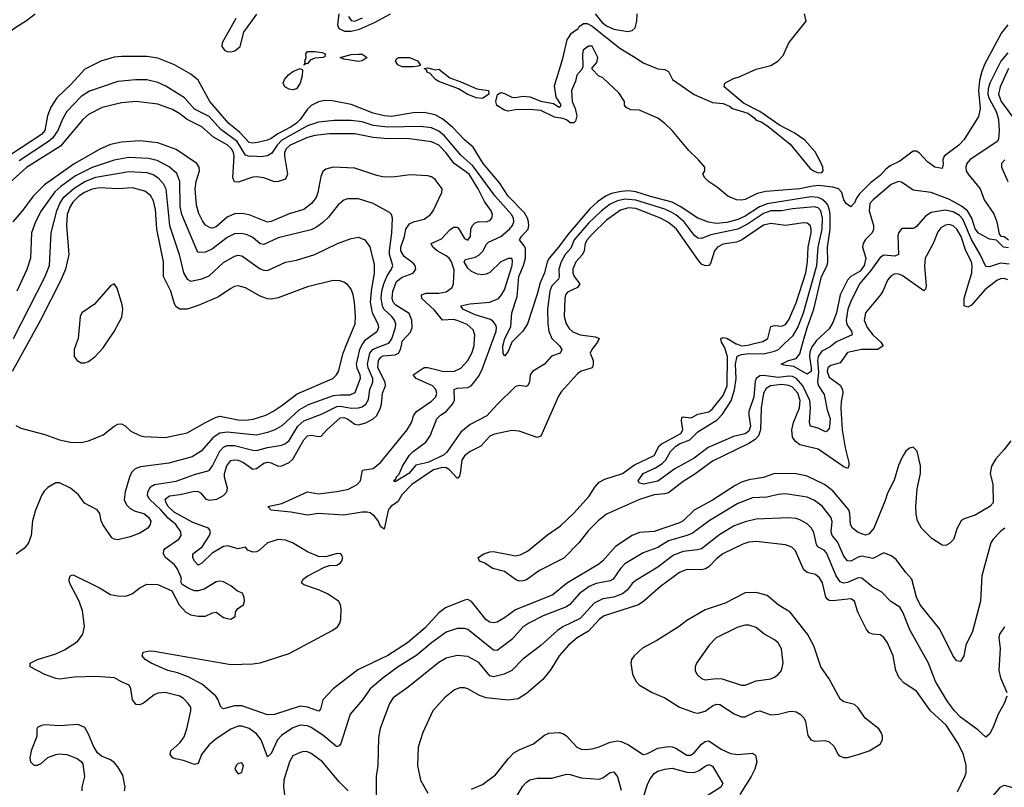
# Model space of a CAD drawing. Header units: inches. Extents: x 1682530 to 1839546, y 640742 to 791647.
# Tile 192 of 256: x 1701092 to 1706491, y 697570 to 701778. Entities that reach past the tile are written whole.
import ezdxf

# ---------------------------------------------------------------- set-up
doc = ezdxf.new("R2010")
doc.units = ezdxf.units.IN
doc.header["$MEASUREMENT"] = 0
doc.layers.add('B7609', color=7, linetype='Continuous')
doc.layers.add('B7700', color=7, linetype='Continuous')

msp = doc.modelspace()

# ---------------------------------------------------------------- linework, layer by layer
at = {"layer": 'B7609', "color": 5}
for points, elevation in [([(1701134.1, 700000), (1701051.3, 699850)], 580), ([(1701070, 699554), (1701098.2, 699538.2), (1701230, 699503.1), (1701310, 699474.7), (1701370, 699462.2), (1701430, 699459.1), (1701470, 699469), (1701550, 699502.8), (1701610, 699550.3), (1701630, 699560.3), (1701650, 699562.3), (1701670, 699551.6), (1701701.5, 699521.5), (1701750, 699499.1), (1701773.2, 699493.2), (1701890, 699487.7), (1702010, 699512.6), (1702110.7, 699569.3), (1702170, 699598.4), (1702190, 699603.6), (1702290, 699584), (1702330, 699582.2), (1702373, 699587), (1702441.7, 699610), (1702480.3, 699630), (1702530, 699662.3), (1702613.2, 699726.8), (1702809.7, 699810), (1702829.8, 699830), (1702840.6, 699850), (1702865.8, 699950), (1702886.4, 700000)], 580), ([(1702972, 700000), (1702954.3, 699970), (1702937.5, 699890), (1702939.9, 699870), (1702957.3, 699830), (1702959.7, 699810), (1702930, 699731.9), (1702901.2, 699718.8), (1702850, 699719.9), (1702810, 699715), (1702673.2, 699666.8), (1702622.6, 699637.4), (1702530, 699551.2), (1702490.6, 699529.4), (1702450, 699514.7), (1702390, 699500.9), (1702230, 699516.1), (1702190, 699510.9), (1702153.3, 699486.7), (1702087.1, 699412.9), (1702037.7, 699382.3), (1701910, 699347.5), (1701753.7, 699326.3), (1701724.5, 699315.5), (1701705.3, 699294.7), (1701693.2, 699270), (1701669.7, 699189.7), (1701665.3, 699145.3), (1701677.6, 699117.6), (1701697.6, 699097.6), (1701724.4, 699084.4), (1701772.6, 699070), (1701798.7, 699050), (1701810.7, 699029.3), (1701808.3, 699010), (1701795.1, 698990), (1701750, 698962.3), (1701697.2, 698942.8), (1701630, 698927.2), (1701610.3, 698930.3), (1701597.7, 698937.7), (1701548, 699010), (1701538, 699030), (1701530.6, 699070), (1701517.3, 699090), (1701447.1, 699127.1), (1701413.9, 699173.9), (1701370, 699210.4), (1701310, 699239.5), (1701290, 699238.9), (1701246.3, 699213.7), (1701226.5, 699193.5), (1701212.4, 699170), (1701176.6, 699083.4), (1701163.1, 699030), (1701154.5, 698950), (1701140.5, 698910), (1701118.4, 698881.6), (1701072.1, 698847.9)], 560), ([(1706493.7, 698990), (1706470, 698972.1), (1706430.3, 698930), (1706417.4, 698910), (1706366.7, 698730), (1706360.3, 698590), (1706316.9, 698423.1), (1706279.1, 698350), (1706268.8, 698291.2), (1706250, 698259.3), (1706230, 698263.7), (1706210, 698289.6), (1706136.9, 698436.9), (1706030, 698569.7), (1706010, 698612), (1705983.5, 698710), (1705950, 698747.2), (1705898.5, 698818.5), (1705870, 698839.3), (1705830, 698854.6), (1705770, 698824), (1705710, 698836.6), (1705690, 698831), (1705650, 698809.2), (1705630, 698811.4), (1705610, 698836.8), (1705576, 698916), (1705547.5, 698950), (1705541.9, 698970), (1705546.3, 699026.3), (1705538.9, 699050), (1705491.1, 699111.1), (1705450, 699142.7), (1705410, 699160.9), (1705290, 699177.8), (1705250, 699175), (1705190, 699159.9), (1705110, 699156.7), (1705030, 699124.9), (1704872.7, 699030), (1704778.3, 698961.7), (1704750, 698949.5), (1704650, 698921.2), (1704590, 698883.7), (1704510, 698855), (1704410, 698795.8), (1704385.4, 698770), (1704346.2, 698710), (1704330, 698701.7), (1704252.5, 698687.5), (1704214, 698670), (1704159.4, 698630), (1704108.1, 698571.9), (1704090, 698558.5), (1703962.3, 698510), (1703882.8, 698470), (1703850, 698447.3), (1703790, 698381), (1703710, 698319.8), (1703690, 698321), (1703550, 698434.5), (1703530, 698441), (1703490, 698441), (1703430, 698419.6), (1703350, 698361.3), (1703270, 698294.5), (1703167.7, 698230), (1703085.4, 698170), (1703013.8, 698110), (1702971.8, 698050), (1702903.2, 697970), (1702853.6, 697810), (1702843.4, 697796.6), (1702830, 697792.4), (1702754.9, 697854.9), (1702690, 697897.4), (1702670, 697907.7), (1702630, 697911.1), (1702590, 697896.7), (1702526.8, 697853.2), (1702506.1, 697830), (1702470, 697754.5), (1702450, 697736.9), (1702415.5, 697830), (1702390, 697863.4), (1702350, 697892.2), (1702310, 697904.7), (1702290, 697904.5), (1702250, 697889.1), (1702170, 697836.3), (1702130, 697803.4), (1702089.7, 697750.3), (1702070, 697699.7), (1702050, 697695.3), (1701990, 697717), (1701946.3, 697726.3), (1701932.2, 697732.2), (1701916.9, 697750), (1701921.1, 697770), (1701970, 697813.1), (1701993, 697847.1), (1702008.7, 697890), (1702031.1, 697990), (1702029.6, 698010), (1702015.6, 698030), (1701990, 698056.3), (1701970, 698069.7), (1701890, 698089.7), (1701850, 698086), (1701830, 698076.8), (1701770, 698031.7), (1701750, 698022.8), (1701730, 698024.2), (1701709.9, 698049.9), (1701701.8, 698110), (1701692.6, 698130), (1701650, 698147.2), (1701611.8, 698170), (1701510, 698178.1), (1701390, 698174.6), (1701310, 698163.1), (1701290, 698165.8), (1701230, 698188), (1701149.5, 698230), (1701149.6, 698250), (1701189.4, 698270), (1701290, 698302.5), (1701337.1, 698322.9), (1701409.8, 698370), (1701439.1, 698410), (1701447.2, 698452.8), (1701437, 698537), (1701417.5, 698590), (1701365.4, 698690), (1701364.2, 698710), (1701369.7, 698730.3), (1701385.6, 698734.4), (1701530, 698663.9), (1701590, 698626.8), (1701630, 698619), (1701670, 698618.2), (1701690, 698623.6), (1701710, 698633.1), (1701750, 698663.7), (1701790, 698682.6), (1701850, 698681.6), (1701926.4, 698646.4), (1701966.8, 698570), (1702002.8, 698530), (1702030, 698515.5), (1702070, 698507.7), (1702110, 698507.7), (1702150, 698526.8), (1702170, 698530.5), (1702210, 698500.7), (1702230, 698494.8), (1702250, 698491.3), (1702274, 698506), (1702275.3, 698530), (1702280.2, 698539.8), (1702288, 698550), (1702319, 698570), (1702325.2, 698590), (1702322.7, 698610), (1702313.6, 698633.6), (1702285.4, 698645.4), (1702250, 698675.1), (1702210, 698695.6), (1702190, 698699.6), (1702170, 698696.9), (1702103.5, 698656.5), (1702070, 698647.6), (1702050, 698647.3), (1702019.1, 698659.1), (1701982, 698682), (1701976.4, 698696.4), (1701978.4, 698710), (1701973.7, 698730), (1701954.7, 698770), (1701940.5, 698790), (1701891.7, 698830), (1701880.6, 698850), (1701882, 698870), (1701890, 698878.6), (1701964.2, 698930), (1701976.5, 698950), (1701975, 698970), (1701948.5, 699010), (1701905.5, 699045.5), (1701866.5, 699090), (1701804, 699150), (1701793.6, 699170), (1701794, 699190), (1701810, 699217.1), (1701830.7, 699229.3), (1701950, 699247.9), (1702050, 699284.3), (1702130, 699307.1), (1702150, 699331.9), (1702190, 699412.7), (1702210, 699434), (1702230, 699443), (1702270, 699443.2), (1702370, 699417.2), (1702390, 699417), (1702450, 699432.8), (1702530, 699445.8), (1702550, 699454.1), (1702570, 699470.1), (1702617.8, 699550), (1702650, 699579.5), (1702750, 699617.2), (1702830, 699657.5), (1702850, 699659.1), (1702911.7, 699648.3), (1702950, 699649.3), (1702970, 699656), (1702989.6, 699670.4), (1703004, 699696), (1703011.7, 699750), (1703028.5, 699790), (1703028.1, 699810), (1703003.5, 699870), (1702999.9, 699890), (1703011.2, 699948.8), (1703029, 699970), (1703042.5, 699977.5), (1703104.5, 700000)], 540), ([(1701401.4, 700000), (1701390.3, 699970), (1701390, 699932), (1701407.7, 699910), (1701430, 699896.4), (1701450, 699895.8), (1701470, 699903.7), (1701504.7, 699930), (1701550, 699979.5), (1701563.9, 700000)], 620), ([(1706526.3, 699470), (1706490, 699421.1), (1706443.6, 699370), (1706420.2, 699330), (1706412.9, 699290), (1706428.4, 699230), (1706430.3, 699130), (1706410.4, 699110), (1706330, 699061.5), (1706270, 699042), (1706254.4, 699030), (1706231.4, 698990), (1706211.4, 698928.6), (1706190, 698906), (1706170, 698896), (1706150, 698897), (1706093.1, 698933.1), (1706036.2, 698990), (1706015.1, 699030), (1706007.3, 699067.3), (1706005.1, 699110), (1706013.1, 699206.9), (1706031.2, 699290), (1706031.4, 699331.4), (1706012.7, 699412.7), (1705990, 699435.3), (1705970, 699429), (1705950, 699413.2), (1705930, 699379), (1705910, 699334), (1705886.8, 699253.2), (1705850, 699182), (1705838.2, 699141.8), (1705775, 698990), (1705750, 698959.8), (1705730, 698952.7), (1705690, 698967.2), (1705658.8, 698990), (1705648.1, 699010), (1705644.4, 699070), (1705638, 699090), (1705550, 699195.2), (1705505.3, 699230), (1705410, 699275), (1705350, 699288.2), (1705230, 699289.4), (1705170, 699267.7), (1705090, 699255.6), (1705050, 699242.7), (1705015, 699225), (1704890, 699143.4), (1704790.1, 699089.9), (1704729, 699031), (1704710, 699019.4), (1704570, 698971.9), (1704490, 698966.6), (1704450.5, 698949.5), (1704358.7, 698890), (1704289.3, 698810.7), (1704267.5, 698792.5), (1704090, 698688), (1704015, 698625), (1703810, 698542.3), (1703750, 698498.6), (1703710, 698475.9), (1703690, 698471.9), (1703670, 698474.3), (1703650, 698487.4), (1703570, 698589), (1703550, 698599), (1703530, 698596.2), (1703426.7, 698553.3), (1703390, 698525.6), (1703315.9, 698444.1), (1703218.9, 698361.1), (1703110, 698291.9), (1702946.6, 698213.4), (1702811.3, 698110), (1702754.6, 698050), (1702741.8, 697998.2), (1702733.1, 697986.9), (1702670, 698008.8), (1702630, 698014.9), (1702490, 697969.8), (1702450, 697966.8), (1702310, 698016.3), (1702270, 698017.1), (1702210, 698000.4), (1702203, 698003), (1702193, 698013), (1702179.8, 698050), (1702167.6, 698070), (1702094.1, 698134.1), (1702016.1, 698176.1), (1701957.4, 698197.4), (1701904.2, 698210), (1701812.3, 698250), (1701779.5, 698270), (1701770, 698280.9), (1701764.2, 698290), (1701769.2, 698310), (1701802.4, 698317.6), (1701830, 698317), (1702250, 698242.7), (1702370, 698246.2), (1702410, 698251.8), (1702570, 698303.8), (1702806, 698430), (1702835.1, 698450), (1702847.6, 698470), (1702853.6, 698490), (1702854.3, 698550), (1702851.2, 698570), (1702839.7, 698590), (1702780.5, 698630), (1702730, 698652.8), (1702650, 698679.7), (1702636.9, 698690), (1702647.2, 698710), (1702671.3, 698730), (1702763, 698777), (1702790, 698785.5), (1702830, 698788.4), (1702850, 698798.4), (1702858.9, 698810), (1702863.6, 698830), (1702852, 698850), (1702832.2, 698852.2), (1702770, 698834), (1702730, 698835.6), (1702670, 698861.1), (1702587.6, 698910), (1702550, 698924), (1702510, 698928.8), (1702450, 698910.8), (1702406.7, 698870), (1702390, 698861.1), (1702370, 698858.3), (1702342.6, 698870), (1702330, 698886), (1702290, 698877), (1702233.4, 698893.4), (1702210, 698889.9), (1702147.4, 698852.6), (1702090, 698797.7), (1702070, 698787.6), (1702050, 698808.8), (1702042.1, 698830), (1702040.7, 698850), (1702092.1, 698887.9), (1702132.8, 698950), (1702139.1, 698970), (1702136.1, 698976.1), (1702126.8, 698990), (1702040.6, 699020.6), (1701938.5, 699078.5), (1701906.3, 699110), (1701894.3, 699130), (1701890.5, 699150), (1701913.2, 699166.8), (1701970, 699174.7), (1702050, 699193.7), (1702070, 699191.8), (1702083.9, 699183.9), (1702112.8, 699150), (1702130, 699144.2), (1702172.9, 699150), (1702210, 699169.6), (1702227, 699190), (1702230.7, 699210), (1702214.9, 699270), (1702214.1, 699290), (1702227.1, 699332.9), (1702250, 699361.1), (1702270, 699365.7), (1702290, 699362.7), (1702319, 699350), (1702370, 699314.1), (1702390, 699317.9), (1702430, 699346), (1702450, 699352.8), (1702470, 699349), (1702510, 699330.8), (1702530, 699331.3), (1702570, 699350.1), (1702590, 699368.9), (1702650, 699474), (1702670, 699495.7), (1702690, 699500.4), (1702730, 699492.7), (1702744.4, 699495.6), (1702776.3, 699530), (1702850, 699595.2), (1702870, 699597.2), (1702890, 699590.4), (1702930, 699561.3), (1702950, 699557.1), (1702990, 699566.9), (1703030, 699590.1), (1703050, 699608.9), (1703070.7, 699650), (1703076.4, 699670), (1703080.5, 699730), (1703097.8, 699770), (1703095.9, 699790), (1703056.6, 699870), (1703059.9, 699910), (1703072.6, 699927.4), (1703085.6, 699934.4), (1703150, 699940.1), (1703169.7, 699950.3), (1703179.9, 699970), (1703186.7, 700000)], 520), ([(1704252.2, 700000), (1704228.4, 699970), (1704220.2, 699950), (1704236.8, 699910), (1704236.1, 699883.9), (1704230, 699869.8), (1704170, 699850.6), (1704150, 699835.5), (1704061.4, 699738.6), (1704045.8, 699714.2), (1703950, 699494.3), (1703930, 699487.2), (1703830, 699521.7), (1703790, 699526.4), (1703695.1, 699504.9), (1703670, 699494.2), (1703619.8, 699440.2), (1703561.1, 699410), (1703530, 699386.4), (1703516.7, 699363.3), (1703507.3, 699292.7), (1703503.7, 699276.3), (1703494.8, 699265.2), (1703490, 699264.1), (1703449, 699310), (1703430, 699320.6), (1703410, 699322.3), (1703361.6, 699310), (1703242.9, 699230), (1703186.4, 699173.6), (1703164.6, 699135.4), (1703129, 699111), (1703120.2, 699099.8), (1703113.1, 699086.9), (1703090, 698984.5), (1703070, 698999.7), (1703057, 699030), (1703036.7, 699056.7), (1703013.6, 699073.6), (1702997.8, 699077.8), (1702970, 699078), (1702870, 699062.5), (1702730, 699069.9), (1702670, 699061.5), (1702578.9, 699078.9), (1702470, 699089.9), (1702453.2, 699110), (1702530, 699126.4), (1702669.4, 699190), (1702730, 699178.1), (1702830, 699190.5), (1702895.2, 699204.8), (1702941.9, 699230), (1702960.2, 699250), (1702971.6, 699308.4), (1703030, 699317.9), (1703069.8, 699350), (1703217.4, 699530), (1703241.1, 699570), (1703253.4, 699610), (1703267.9, 699630), (1703350, 699686.3), (1703373.3, 699710), (1703379.3, 699730), (1703374.6, 699750), (1703355, 699770), (1703266.2, 699810), (1703249.8, 699830), (1703310, 699872), (1703330, 699871.2), (1703410, 699850.8), (1703471.6, 699850), (1703510, 699867.5), (1703548.6, 699910), (1703571.6, 699950), (1703583.6, 699990), (1703584.3, 700000)], 480), ([(1704041.3, 700000), (1704052.2, 699990), (1704064.5, 699970), (1704054.9, 699950), (1704007.4, 699932.6), (1703968.8, 699890), (1703904.4, 699850), (1703891.5, 699830), (1703888, 699790), (1703876.4, 699770), (1703870, 699766.4), (1703830, 699772.1), (1703810, 699767.2), (1703710, 699668.6), (1703654.2, 699605.8), (1703561.9, 699558.1), (1703510, 699516.3), (1703433.6, 699406.4), (1703415.6, 699390), (1703330, 699350.4), (1703264.5, 699335.5), (1703225.5, 699290), (1703150, 699243.6), (1703142, 699250), (1703157, 699263), (1703157, 699270), (1703172.8, 699287.2), (1703190.7, 699330), (1703228.7, 699390), (1703250, 699411.4), (1703319, 699461), (1703342.7, 699497.3), (1703379.5, 699590), (1703399.3, 699610), (1703430, 699630.6), (1703465.3, 699670), (1703476.9, 699690), (1703474, 699750), (1703490, 699757.2), (1703550, 699760.7), (1703570, 699772.8), (1703610, 699822.7), (1703630, 699866.2), (1703678.7, 700000)], 460), ([(1705819.9, 700000), (1705827, 699990), (1705796.3, 699970), (1705706.8, 699970), (1705630, 699953.7), (1705590, 699895.8), (1705538.6, 699881.4), (1705523.9, 699870), (1705519.5, 699850), (1705530, 699817.2), (1705590, 699774.4), (1705603.9, 699750), (1705605.1, 699730), (1705595.5, 699684.5), (1705593.6, 699646.4), (1705602.4, 699530), (1705618.7, 699430), (1705637.7, 699350), (1705638.5, 699330), (1705630, 699316.8), (1705610, 699326.3), (1705470, 699423.8), (1705370, 699447.9), (1705345, 699465), (1705329.5, 699490), (1705324.8, 699530), (1705334.8, 699570), (1705368.3, 699650), (1705371.1, 699690), (1705359.1, 699730), (1705330, 699764.2), (1705310, 699773.3), (1705270, 699777.1), (1705208.8, 699771.2), (1705184.1, 699755.9), (1705170.9, 699730), (1705157.4, 699650), (1705154.6, 699530), (1705143, 699497), (1705123.9, 699476.1), (1705090, 699453.8), (1704890, 699357.6), (1704793.8, 699286.2), (1704730, 699247), (1704650, 699184.4), (1704630, 699178.1), (1704570, 699173.4), (1704490, 699147.8), (1704310, 699067.1), (1704263.1, 699030), (1704210, 698978.5), (1704158.5, 698910), (1704074.8, 698825.2), (1703942.5, 698757.5), (1703870, 698708.1), (1703850, 698701.2), (1703830, 698700.6), (1703809.6, 698709.6), (1703750, 698753.6), (1703686.6, 698770), (1703639.6, 698799.6), (1703614, 698810), (1703606.6, 698830), (1703636.8, 698850), (1703670, 698861.2), (1703690, 698861.8), (1703810, 698837.9), (1703836.3, 698843.7), (1703875.9, 698864.1), (1703986.7, 698953.3), (1704056.7, 699003.3), (1704130, 699072.4), (1704214.4, 699165.5), (1704244.9, 699215.1), (1704270, 699242.7), (1704300.6, 699259.4), (1704398, 699290), (1704462.5, 699337.5), (1704570, 699388.9), (1704598.7, 699441.3), (1704608.6, 699451.4), (1704717.7, 699510), (1704728.1, 699530), (1704721.1, 699578.9), (1704723.4, 699596.6), (1704730, 699601.3), (1704770, 699595.9), (1704781, 699599), (1704810, 699615.4), (1704870, 699628.3), (1704890, 699644.2), (1704950, 699717.9), (1704970.7, 699770), (1704972.2, 699930), (1704958, 699978), (1704946, 700000)], 480), ([(1703786.3, 700000), (1703770, 699959), (1703750, 699933.2), (1703742.4, 699950), (1703741.5, 699990), (1703744, 700000)], 440), ([(1705555.1, 700000), (1705536, 699984), (1705490, 699960.3), (1705469.2, 699930.8), (1705465.7, 699910), (1705472, 699848), (1705465.5, 699790), (1705472.4, 699770), (1705503.5, 699723.5), (1705519.3, 699639.3), (1705535.7, 699590), (1705533, 699547), (1705530, 699536.9), (1705517.1, 699522.9), (1705510, 699518.8), (1705470, 699538.5), (1705428.8, 699550), (1705422.4, 699570), (1705428.8, 699650), (1705423.5, 699690), (1705386.1, 699770), (1705351.6, 699811.6), (1705330, 699822), (1705310, 699823.8), (1705250, 699816.2), (1705170, 699827.4), (1705150, 699825.3), (1705130, 699810.9), (1705124, 699796), (1705116.4, 699710), (1705090.3, 699630), (1705089.2, 699610), (1705099.2, 699550), (1705090, 699521.7), (1705070, 699508.3), (1705006.6, 699493.4), (1704866.9, 699433.1), (1704790, 699374), (1704684.3, 699315.7), (1704590, 699247.2), (1704512.5, 699232.5), (1704490, 699237), (1704483.5, 699250), (1704509.8, 699290), (1704578.4, 699321.6), (1704615.3, 699344.7), (1704634.2, 699365.8), (1704659.5, 699410), (1704690, 699440.3), (1704710, 699452.4), (1704766.2, 699473.7), (1704810, 699518.6), (1704916.3, 699583.7), (1704945.6, 699614.4), (1704992.4, 699687.6), (1705011.7, 699748.3), (1705019.6, 699810), (1705016.1, 699890), (1705026.3, 699933.7), (1705050, 699942.7), (1705090, 699948.7), (1705170, 699946.6), (1705230, 699959.8), (1705252.9, 699970), (1705284.4, 700000)], 460), ([(1705022.8, 700000), (1705050, 699990.7), (1705086, 699994), (1705111.8, 700000)], 480), ([(1705447.5, 700000), (1705435.9, 699984.1), (1705424.8, 699955.2), (1705421.8, 699930), (1705432.2, 699870), (1705431.1, 699850), (1705410, 699834.9), (1705337.3, 699877.3), (1705283.6, 699883.6), (1705266.6, 699890), (1705307, 699910), (1705350, 699919.7), (1705370, 699945.3), (1705384.8, 700000)], 440), ([(1706504.2, 698070), (1706490.3, 698030), (1706457.8, 697970), (1706430, 697899.5), (1706410, 697860.9), (1706390, 697845.1), (1706345, 697885), (1706250, 697954.9), (1706216.9, 697990), (1706179.8, 698039.8), (1706112.5, 698150), (1706074.4, 698250), (1705972.4, 698432.4), (1705934.9, 698530), (1705917.3, 698557.3), (1705867.8, 698587.8), (1705818.8, 698638.8), (1705770, 698666.9), (1705710, 698715.6), (1705690, 698718.3), (1705630, 698692.5), (1705610, 698688.6), (1705590, 698696.8), (1705568.2, 698730), (1705516, 698856), (1705503.1, 698870), (1705468.6, 698888.6), (1705460, 698900), (1705446.2, 698966.2), (1705432.4, 698992.4), (1705410, 699013.7), (1705370, 699035.6), (1705350, 699042.7), (1705307.8, 699047.8), (1705130, 699040.2), (1705070, 699025.9), (1705010, 699002.8), (1704930, 698956), (1704830, 698877.4), (1704809.2, 698870.8), (1704730, 698862.4), (1704676.9, 698843.1), (1704590, 698777.1), (1704470, 698704.3), (1704450, 698687.2), (1704422, 698650), (1704396.6, 698630), (1704350, 698612.4), (1704290, 698602.6), (1704241.6, 698578.4), (1704164.3, 698495.7), (1704070, 698450.4), (1704040.6, 698430), (1703950, 698348.1), (1703850, 698272.5), (1703790.2, 698210), (1703749.1, 698190.9), (1703690, 698175.5), (1703670, 698181.6), (1703610, 698254.8), (1703550, 698287.3), (1703490, 698292.8), (1703430, 698278.6), (1703390, 698254.5), (1703221.5, 698118.5), (1703139.7, 698060.3), (1703119.7, 698030), (1703068.6, 697891.4), (1703059.5, 697840.5), (1703055.8, 697690), (1703045.7, 697630), (1703045.8, 697525.8)], 560), ([(1706234.1, 697545.9), (1706274.8, 697630), (1706280.8, 697650), (1706282.2, 697690), (1706266.2, 697750), (1706237.3, 697810), (1706171.9, 697910), (1706086.8, 697990), (1706010, 698096.8), (1705941.1, 698141.1), (1705913.8, 698170), (1705895, 698210), (1705881.4, 698290), (1705850, 698361.6), (1705830, 698391.5), (1705810, 698406.3), (1705768.7, 698408.7), (1705750, 698416.3), (1705734.6, 698434.6), (1705687.4, 698530), (1705670, 698591.1), (1705650, 698602.5), (1705550, 698591.4), (1705530, 698594), (1705521.1, 698601.1), (1705512.8, 698612.8), (1705494.4, 698690), (1705478.1, 698718.1), (1705455.8, 698735.8), (1705410, 698747.8), (1705397.8, 698757.8), (1705388.1, 698770), (1705345.9, 698865.9), (1705326, 698886), (1705290, 698899.4), (1705130, 698917.4), (1705090, 698914), (1705056.5, 698903.5), (1704947.5, 698850), (1704915, 698825), (1704870, 698777.6), (1704852.3, 698767.7), (1704830, 698762.7), (1704750, 698763.4), (1704710, 698747.8), (1704605.8, 698670), (1704515, 698590), (1704484.9, 698570), (1704296.2, 698510), (1704270, 698489.2), (1704210, 698425.6), (1704149.3, 698390), (1704101.6, 698350), (1704050.1, 698290), (1704003.9, 698216.1), (1703959.8, 698160.2), (1703870, 698083.5), (1703825.3, 698054.7), (1703770, 698047), (1703650, 698060.6), (1703613.8, 698073.8), (1703550, 698109.8), (1703530, 698115.4), (1703505.3, 698114.7), (1703476.5, 698103.5), (1703420.5, 698059.6), (1703356.5, 697990), (1703302.8, 697870), (1703276.5, 697790), (1703273.8, 697690), (1703289.1, 697610), (1703330, 697537)], 580), ([(1706491.1, 698450), (1706464.5, 698410), (1706461, 698390), (1706467.3, 698330), (1706461, 698210), (1706469.5, 698169.5), (1706504.6, 698090)], 560), ([(1701667.2, 697550), (1701669.8, 697570), (1701657.4, 697637.4), (1701630, 697682.7), (1701610, 697706), (1701590, 697720.9), (1701541.2, 697741.2), (1701519.5, 697759.5), (1701495.9, 697795.9), (1701470, 697862), (1701450, 697897.2), (1701410, 697915.1), (1701310, 697906.6), (1701230, 697912.7), (1701210.9, 697909.1), (1701190, 697898), (1701186, 697890), (1701186.8, 697850), (1701154.8, 697770), (1701147.3, 697730), (1701151.3, 697710), (1701170, 697691.3), (1701190, 697691.3), (1701210, 697701), (1701246.8, 697733.2), (1701289.5, 697750.5), (1701310, 697753.4), (1701350, 697750.7), (1701407.7, 697727.7), (1701430, 697711.3), (1701438, 697698), (1701447.7, 697630), (1701432.7, 697570), (1701432.7, 697550)], 560), ([(1703570, 697560.4), (1703630, 697585.5), (1703701.2, 697638.8), (1703772.1, 697727.9), (1703801.9, 697758.1), (1703830, 697775.9), (1703910, 697808.1), (1703970, 697856), (1703994.1, 697865.9), (1704050, 697870.3), (1704070, 697865.3), (1704090, 697852.4), (1704147.2, 697790), (1704170, 697779.7), (1704190, 697776.5), (1704230, 697780.9), (1704270, 697791.6), (1704330, 697818.2), (1704370, 697824.5), (1704390, 697820.4), (1704430, 697802.6), (1704510, 697749.2), (1704530, 697752.7), (1704590, 697785.3), (1704650, 697792.8), (1704670, 697792.1), (1704690, 697783.9), (1704750, 697745.8), (1704770, 697745.8), (1704790, 697758.7), (1704830, 697805.7), (1704850, 697820.5), (1704870, 697824.3), (1704938.4, 697778.4), (1704990, 697754.9), (1705030, 697749.5), (1705110, 697758), (1705126.9, 697746.9), (1705133.4, 697710), (1705123.4, 697670), (1705103.4, 697630), (1705040.5, 697530)], 580), ([(1702892.7, 697550), (1702841, 697601), (1702752, 697710), (1702690, 697755.8), (1702670, 697764.2), (1702650, 697766.2), (1702630, 697761.4), (1702590, 697741.7), (1702571.3, 697710), (1702540.8, 697610), (1702539.1, 697570), (1702550.3, 697490)], 560), ([(1704510, 697512), (1704536.2, 697590), (1704550, 697617.8), (1704570, 697645.4), (1704590, 697658.7), (1704629.9, 697670.1), (1704670, 697675), (1704750, 697652.3), (1704790, 697651.3), (1704817.8, 697662.2), (1704850, 697686), (1704870, 697694.2), (1704890, 697686.3), (1704947.7, 697590), (1704935.5, 697570), (1704842.2, 697510)], 560), ([(1703810, 697510.3), (1703850, 697575.6), (1703870, 697599), (1703889.1, 697610.9), (1703930, 697619.6), (1704010, 697620.9), (1704090, 697641.5), (1704110, 697639.8), (1704170, 697621.6), (1704270, 697615.5), (1704290, 697621.3), (1704330, 697652), (1704350, 697654), (1704370, 697627), (1704390, 697554.4)], 560), ([(1706390, 697476.3), (1706470, 697570.4), (1706490, 697581.1), (1706570, 697559.7)], 560)]:
    msp.add_lwpolyline(points, dxfattribs=dict(at, elevation=elevation))
for points, elevation in [([(1705130, 698637.5), (1705070, 698635.3), (1704960.5, 698579.5), (1704850, 698542.2), (1704750, 698484), (1704708, 698452), (1704585.2, 698374.8), (1704507.5, 698332.5), (1704460.3, 698290), (1704446.7, 698270), (1704442.8, 698250), (1704452.3, 698190), (1704470, 698152.4), (1704490, 698130.3), (1704559.3, 698090), (1704630, 698061.1), (1704709.2, 698009.2), (1704790, 697979.2), (1704810, 697976), (1704850, 697987.5), (1704890, 698016.2), (1704910, 698025.2), (1704930, 698023.1), (1705010, 697972.9), (1705050, 697956.8), (1705070, 697957), (1705130, 697986.2), (1705150, 697989.2), (1705210, 697966.9), (1705252.7, 697970), (1705310, 697985.7), (1705330, 697987.7), (1705350, 697983.5), (1705371.8, 697970), (1705391.6, 697950), (1705400.8, 697930), (1705413.5, 697853.5), (1705430, 697830.7), (1705450, 697823), (1705506.6, 697826.6), (1705530, 697819.3), (1705555.8, 697795.8), (1705579.5, 697750), (1705590, 697740.3), (1705610, 697733.1), (1705630, 697732.9), (1705690, 697749.1), (1705750, 697770.3), (1705810, 697807.2), (1705822.6, 697830), (1705823.1, 697850), (1705816, 697870), (1705802.6, 697890), (1705728.6, 697948.6), (1705690, 698005.1), (1705670, 698024.7), (1705610, 698038), (1705590, 698052.6), (1705530, 698164), (1705485.3, 698230), (1705445.7, 698345.7), (1705410.7, 698410), (1705315.8, 698530), (1705250, 698570.5), (1705190, 698621.6)], 620), ([(1705090, 698458), (1705070, 698458), (1705030, 698448.5), (1704910, 698389.7), (1704873.1, 698350), (1704803, 698250), (1704795.5, 698230), (1704795.5, 698210), (1704805.5, 698190), (1704830, 698166), (1704850, 698159.5), (1704910, 698166.5), (1704943.9, 698163.9), (1705050, 698129.1), (1705070, 698129.1), (1705130, 698154.3), (1705210, 698164.6), (1705230, 698173.1), (1705253.3, 698190), (1705268.3, 698210), (1705278.2, 698250), (1705269.8, 698329.8), (1705250, 698361.3), (1705230, 698378.5), (1705171.6, 698411.6), (1705130, 698445.1)], 640), ([(1702310, 697704), (1702290, 697701.2), (1702278.8, 697690), (1702271, 697670), (1702290, 697644.7), (1702310, 697652), (1702319.3, 697690)], 560)]:
    msp.add_lwpolyline(points, close=True, dxfattribs=dict(at, elevation=elevation))
at = {"layer": 'B7700', "color": 5}
for points, elevation in [([(1700000, 701286.6), (1700050, 701270.3), (1700090, 701270.3), (1700130, 701278.3), (1700290, 701338.3), (1700342.5, 701377.5), (1700409.4, 701450), (1700490, 701508.5), (1700550, 701521.7), (1700584.5, 701535.5), (1700650, 701581.6), (1700670, 701587), (1700690, 701586.2), (1700810, 701554.6), (1700830, 701553.8), (1700858.6, 701561.4), (1700882.4, 701577.6), (1700950, 701651), (1701070, 701736.8), (1701130, 701772.9), (1701176.8, 701810)], 440), ([(1702276.3, 701783.7), (1702202.2, 701650), (1702201.1, 701630), (1702214.2, 701610), (1702230, 701602.4), (1702250, 701601.7), (1702272.4, 701607.6), (1702300.1, 701630), (1702321.4, 701710), (1702391.9, 701808.1)], 440), ([(1702841.5, 701810), (1702834.9, 701750), (1702841, 701730), (1702873.8, 701713.8), (1702910, 701713.9), (1702954.4, 701725.6), (1703037.4, 701762.6), (1703124.4, 701810)], 440), ([(1702894.1, 701794.2), (1702910, 701772.8), (1702930, 701770.4), (1702972.3, 701787.7)], 460), ([(1706510, 701749.4), (1706475.1, 701704.9), (1706383.7, 701536.3), (1706366.7, 701493.3), (1706355.2, 701444.8), (1706349.7, 701390), (1706358.4, 701290), (1706350, 701247.6), (1706270, 701120.9), (1706240.7, 701090), (1706161.1, 701030), (1706154, 701010), (1706155.1, 700984.9), (1706150, 700962.7), (1706109.6, 700970), (1706070, 700999.1), (1706026.1, 701046.1), (1706010, 701056.9), (1705990, 701056.8), (1705917, 701002.9), (1705864, 700976), (1705841.2, 700958.8), (1705810, 700923.2), (1705756.8, 700883.2), (1705697.5, 700822.5), (1705680.4, 700799.6), (1705670, 700774.5), (1705650, 700752.4), (1705623.7, 700770), (1705611.6, 700790), (1705600.5, 700830), (1705581.6, 700850), (1705550, 700859.9), (1705470, 700868), (1705430, 700864), (1705370, 700849.7), (1705183.5, 700836.5), (1705134.8, 700825.2), (1705070, 700791.5), (1705050, 700788.2), (1705022, 700790), (1704975.3, 700810), (1704918.6, 700858.6), (1704868, 700890), (1704848, 700910), (1704838, 700930), (1704848, 700950), (1704848, 700970), (1704814, 701010), (1704760.7, 701060.7), (1704669.3, 701170), (1704630, 701209.3), (1704590, 701237), (1704510, 701273.2), (1704490, 701281.2), (1704443.1, 701283.1), (1704416.4, 701296.4), (1704408.9, 701308.9), (1704408.7, 701330), (1704377.5, 701377.5), (1704290, 701458), (1704266, 701470), (1704230, 701506), (1704230, 701514), (1704256.4, 701543.6), (1704262, 701570), (1704230, 701633.2), (1704210, 701631.8), (1704182.4, 701610), (1704177.6, 701590), (1704180.5, 701519.5), (1704174.6, 701505.4), (1704146.4, 701473.6), (1704139.1, 701440.9), (1704116.9, 701390), (1704121.7, 701330), (1704137.3, 701290), (1704146.4, 701250), (1704138.8, 701221.2), (1704130, 701211.6), (1704110, 701213), (1704090, 701228.5), (1704070, 701235.4), (1704023.7, 701243.7), (1703950, 701279.8), (1703890, 701285.3), (1703810, 701283.2), (1703770, 701276.8), (1703750, 701281), (1703707.7, 701307.7), (1703702.3, 701330), (1703712.4, 701367.6), (1703730, 701378.9), (1703750, 701373.6), (1703790, 701352.9), (1703810, 701351.3), (1703850, 701359.2), (1703890, 701354.9), (1703950, 701331.6), (1704018, 701318), (1704050, 701298.4), (1704056.8, 701303.2), (1704061.6, 701310), (1704033.8, 701353.8), (1704024.1, 701415.9), (1704070, 701564.7), (1704093, 701667), (1704117, 701703), (1704153.2, 701730), (1704160.1, 701739.9), (1704183.7, 701756.3), (1704204, 701756), (1704230, 701742.5), (1704382.4, 701622.4), (1704482, 701562), (1704510, 701540.4), (1704590, 701508.5), (1704630, 701504.9), (1704650, 701493.7), (1704670.7, 701450), (1704790, 701368.4), (1704890, 701323.1), (1704950, 701318.8), (1704983.4, 701303.4), (1705001, 701290), (1705084.9, 701264.9), (1705119.5, 701239.5), (1705130, 701226.4), (1705157.5, 701217.5), (1705193.2, 701193.2), (1705315.8, 701095.8), (1705424.5, 700964.5), (1705444.2, 700950), (1705470, 700938.9), (1705490, 700939.5), (1705497.7, 700950), (1705496.4, 700970), (1705481.8, 701001.8), (1705453.9, 701053.9), (1705397.1, 701117.1), (1705337.7, 701157.7), (1705258.9, 701198.9), (1705150, 701274), (1705060.1, 701320.1), (1704955.3, 701410), (1704958, 701430), (1705005.6, 701454.4), (1705036.5, 701463.5), (1705130, 701506), (1705210, 701527.3), (1705249.7, 701550.3), (1705278, 701582), (1705310, 701651), (1705404, 701770), (1705395.3, 701810)], 420), ([(1704247.9, 701810), (1704284.2, 701764.2), (1704310, 701744.1), (1704350, 701726), (1704426.4, 701713.6), (1704450, 701717.7), (1704466.6, 701733.4), (1704476.1, 701770), (1704478.3, 701810)], 440), ([(1703744, 700000), (1703750, 700023.8), (1703785, 700095), (1703789.8, 700170), (1703819.6, 700260.4), (1703829.5, 700370), (1703855.2, 700430), (1703865.8, 700470), (1703864.6, 700524.6), (1703858.8, 700538.8), (1703832.5, 700570), (1703843, 700590), (1703879.6, 700630), (1703884.2, 700650), (1703882.6, 700670), (1703876.6, 700690), (1703859.3, 700719.3), (1703770.4, 700810), (1703722.6, 700882.6), (1703633.2, 700990), (1703578.5, 701078.5), (1703530, 701118.3), (1703466.4, 701186.4), (1703412.2, 701232.2), (1703370, 701256.9), (1703310, 701269.1), (1703250, 701266.3), (1703130, 701247.7), (1703090, 701250.3), (1703030, 701264.6), (1702910, 701311.8), (1702807.5, 701332.5), (1702764.9, 701335.1), (1702730, 701327), (1702690, 701306.4), (1702670, 701287.6), (1702629.7, 701230), (1702609.6, 701210), (1702581.4, 701190), (1702507.5, 701152.5), (1702470, 701126.3), (1702450, 701117.3), (1702395.3, 701104.7), (1702370, 701101.5), (1702350, 701105), (1702298.6, 701158.6), (1702236.4, 701210), (1702134.7, 701330), (1702070, 701446.2), (1702030, 701478.6), (1701941, 701530), (1701850, 701566.6), (1701790, 701576.4), (1701650, 701576.7), (1701610, 701572.8), (1701536.9, 701550), (1701450, 701505.7), (1701375.1, 701424.9), (1701295.3, 701350), (1701262, 701298), (1701244.8, 701250), (1701230, 701170.9), (1701211.6, 701148.4), (1701042.3, 701037.7)], 440), ([(1706510, 701595.8), (1706471.7, 701550), (1706411.3, 701430), (1706401.7, 701398.3), (1706401, 701370), (1706405.7, 701350), (1706446.9, 701270), (1706458.3, 701230), (1706462.7, 701170), (1706458.2, 701121.8), (1706450.9, 701109.1), (1706302.3, 701010), (1706285.6, 700990), (1706279.2, 700970), (1706281.9, 700950), (1706291.7, 700930), (1706359, 700850), (1706380.5, 700790), (1706432.5, 700712.5), (1706450.2, 700669.8), (1706462, 700602), (1706471.5, 700591.6), (1706490, 700588.5), (1706514.3, 700570)], 440), ([(1706514.2, 701510), (1706467.4, 701410), (1706459.6, 701370), (1706473.5, 701330), (1706545.7, 701230)], 460), ([(1703678.7, 700000), (1703704.2, 700070), (1703706.7, 700090), (1703703.1, 700103.1), (1703690, 700121.6), (1703673.3, 700133.3), (1703590, 700159.8), (1703522.3, 700190), (1703511.6, 700210), (1703559.4, 700220.6), (1703670, 700229.2), (1703716.8, 700250), (1703730, 700263.2), (1703750, 700296.5), (1703792.6, 700430), (1703794.9, 700454.9), (1703790, 700467.8), (1703770, 700468.2), (1703730, 700450.4), (1703670, 700392.3), (1703650, 700382.2), (1703630, 700378.5), (1703601.8, 700381.8), (1703570, 700397), (1703550, 700415.7), (1703529.9, 700450.1), (1703536.3, 700463.7), (1703590, 700476.3), (1703610, 700486.7), (1703631.1, 700508.9), (1703652.3, 700547.7), (1703662.6, 700557.4), (1703729.2, 700590), (1703777.2, 700630), (1703793.6, 700650), (1703801.1, 700670), (1703799.2, 700690), (1703789, 700710), (1703698.3, 700810), (1703576.3, 700976.3), (1703510, 701035.7), (1703421.4, 701141.4), (1703390, 701166.8), (1703350, 701184.9), (1703290, 701192.2), (1703110, 701187.6), (1703030, 701197.9), (1702970, 701216.8), (1702910, 701224.5), (1702815.6, 701224.4), (1702730, 701215.2), (1702670, 701194.9), (1702530, 701116.3), (1702504.3, 701090), (1702473.8, 701046.2), (1702450, 701031.5), (1702415, 701025), (1702370, 701029.4), (1702350, 701027), (1702330, 701034.5), (1702283.6, 701110), (1702195.3, 701175.3), (1702130, 701246.7), (1702050, 701286.6), (1701995.8, 701350), (1701893.5, 701413.5), (1701850, 701433.2), (1701790, 701447.3), (1701727.1, 701447.1), (1701630, 701438), (1701475.1, 701384.9), (1701430, 701357), (1701350, 701274.2), (1701327, 701233), (1701301.5, 701170), (1701271.8, 701128.2), (1701250.2, 701109.8), (1701090, 701004.4)], 460), ([(1703584.3, 700000), (1703587.9, 700050), (1703578, 700078), (1703546.4, 700106.4), (1703490, 700129.5), (1703470, 700133.7), (1703409.9, 700129.9), (1703365.6, 700185.6), (1703297.7, 700250), (1703295.4, 700270), (1703321.3, 700278.7), (1703390, 700279.2), (1703430, 700286.1), (1703462.9, 700310), (1703471.3, 700330), (1703474.2, 700405.8), (1703460.2, 700450), (1703446.5, 700470), (1703430, 700483.7), (1703380.7, 700510), (1703356.7, 700530), (1703348.7, 700551.3), (1703404, 700576), (1703450, 700625.3), (1703470, 700639.8), (1703490, 700640.6), (1703495.9, 700635.9), (1703530, 700578.3), (1703550, 700569.4), (1703563.8, 700590), (1703566.1, 700630), (1703574.1, 700650), (1703590, 700664.3), (1703609.5, 700670.5), (1703650, 700669.5), (1703670, 700677.3), (1703680.3, 700690), (1703684.2, 700710), (1703677.7, 700730), (1703640.4, 700780.4), (1703606.1, 700850), (1703555.7, 700930), (1703474, 700990), (1703428.4, 701050), (1703390, 701089.5), (1703350, 701108.7), (1703230, 701124.1), (1703090, 701126.2), (1703030, 701131.7), (1702930, 701151.4), (1702790, 701151.9), (1702710, 701143.3), (1702670, 701131.7), (1702574.6, 701090), (1702552.3, 701070), (1702544.7, 701050), (1702543.5, 701030), (1702560.7, 700930), (1702550, 700903.5), (1702510.6, 700890), (1702490, 700888.4), (1702431.5, 700911.5), (1702390, 700916), (1702370, 700914.3), (1702290, 700887.7), (1702270, 700888), (1702260.8, 700910), (1702268.4, 701030), (1702264.5, 701050), (1702253.3, 701070), (1702230, 701090.9), (1702154.5, 701134.5), (1702090, 701189.9), (1702010.5, 701230), (1701970, 701261.9), (1701930, 701285.5), (1701850, 701315.4), (1701730, 701328.4), (1701650, 701322.1), (1701543.9, 701296.1), (1701470, 701257.9), (1701438.9, 701230), (1701316.3, 701083.7), (1701130, 700967.3), (1700994.5, 700845.5)], 480), ([(1703186.7, 700000), (1703190, 700015), (1703235.3, 700064.7), (1703243.9, 700090), (1703242.8, 700130), (1703227, 700167), (1703153.6, 700213.6), (1703139.5, 700230), (1703133.6, 700250), (1703137.1, 700290), (1703158.2, 700341.8), (1703190, 700366.2), (1703250, 700388.6), (1703264.3, 700410), (1703260.9, 700430), (1703250, 700443.7), (1703200.3, 700480.3), (1703181.8, 700510), (1703181.1, 700530), (1703202.2, 700590), (1703209.6, 700630), (1703230, 700658.1), (1703251.1, 700668.9), (1703310, 700684.1), (1703343.9, 700710), (1703358.7, 700730), (1703407.1, 700830), (1703407.8, 700850), (1703370, 700900.7), (1703350, 700916), (1703330, 700922.4), (1703233, 700927), (1703150, 700916), (1703090, 700913.7), (1703050, 700922.7), (1702930, 700963.4), (1702810, 700969), (1702770, 700957.8), (1702754.6, 700945.4), (1702742.3, 700917.7), (1702726.9, 700830), (1702717, 700803), (1702691.7, 700770), (1702650, 700736.4), (1702570, 700713.6), (1702470, 700671), (1702450, 700668.1), (1702350, 700708.6), (1702310, 700714.9), (1702270, 700713), (1702230, 700695.1), (1702170, 700642.1), (1702150, 700635.6), (1702136.8, 700636.8), (1702111.2, 700651.2), (1702094.6, 700674.6), (1702074.5, 700714.5), (1702061.6, 700761.6), (1702053.9, 700850), (1702060.4, 700890), (1702077.8, 700950), (1702076.5, 700970), (1702063.5, 700990), (1701950, 701066.8), (1701850, 701103.4), (1701750, 701113.1), (1701650, 701105.8), (1701590, 701094), (1701534.2, 701070), (1701390, 700986.6), (1701228.1, 700871.9), (1701165.5, 700810), (1701110, 700733.4), (1701053.9, 700670)], 520), ([(1703104.5, 700000), (1703115.9, 700004.1), (1703132.6, 700027.4), (1703153.2, 700090), (1703153.8, 700110), (1703147.1, 700130), (1703131.9, 700150), (1703090, 700188.4), (1703082.4, 700202.4), (1703074.2, 700250), (1703077.9, 700290), (1703088.1, 700330), (1703106.1, 700373.9), (1703130.4, 700410), (1703137.1, 700430), (1703120.5, 700490), (1703119.1, 700510), (1703131.7, 700610), (1703135.2, 700690), (1703129.8, 700709.8), (1703120.5, 700720.5), (1703030, 700769.8), (1702950, 700796.2), (1702890, 700795.8), (1702870, 700787.7), (1702838, 700762), (1702785, 700695), (1702754.5, 700665.5), (1702719.7, 700640.3), (1702690, 700625.9), (1702510, 700582.1), (1702430, 700545), (1702410, 700549.3), (1702370, 700583.4), (1702339.1, 700599.1), (1702310, 700606.2), (1702270, 700603.2), (1702230, 700583.2), (1702150, 700522), (1702110, 700503.9), (1702080.6, 700500.6), (1702070, 700503.8), (1702065.9, 700510), (1701981.5, 700710), (1701972.7, 700752.7), (1701969.4, 700890), (1701954.1, 700934.1), (1701911, 700971), (1701846.3, 701006.3), (1701797.6, 701017.6), (1701690, 701021.9), (1701610, 701007.6), (1701490, 700967.5), (1701398, 700922), (1701316.7, 700863.3), (1701285.5, 700834.5), (1701210.6, 700730), (1701179, 700670), (1701156.8, 700610), (1701151.2, 700470), (1701131.8, 700408.2), (1701075.8, 700290)], 540), ([(1706494, 701010), (1706474.6, 700990), (1706476.1, 700970), (1706510.6, 700890.6)], 460), ([(1701058.5, 700030), (1701230, 700366.4), (1701255.7, 700430), (1701265.1, 700610), (1701296.2, 700730), (1701312.9, 700770), (1701334.9, 700805.1), (1701390, 700854.2), (1701450, 700889.9), (1701510, 700914.1), (1701690, 700946.2), (1701790, 700939.7), (1701826.8, 700926.8), (1701850.5, 700910.5), (1701878.9, 700878.9), (1701893.2, 700850), (1701912.7, 700650), (1701966.6, 700490), (1701989.4, 700390), (1702010, 700355.6), (1702030, 700344), (1702090, 700357.7), (1702130, 700374.3), (1702210, 700447.1), (1702270, 700481.8), (1702290, 700486.3), (1702310, 700482.9), (1702410, 700412.5), (1702430, 700404.2), (1702450, 700403.4), (1702550, 700449), (1702610, 700459.8), (1702710, 700491.4), (1702834.4, 700550), (1702910, 700577.8), (1702950, 700585.1), (1702984.2, 700570), (1703012.2, 700532.2), (1703035.6, 700435.6), (1703035.8, 700390), (1703018.6, 700290), (1703014.5, 700230), (1703024.8, 700170), (1703056.4, 700110), (1703059.5, 700090), (1703050, 700067), (1702982.4, 700017.6), (1702972, 700000)], 560), ([(1702886.4, 700000), (1702931.8, 700110), (1702934.1, 700150), (1702927, 700230), (1702921.1, 700270), (1702910, 700300.7), (1702890, 700326), (1702870, 700338.9), (1702846.6, 700346.6), (1702810, 700347.9), (1702670, 700313.6), (1702510, 700253.2), (1702470, 700245.5), (1702450, 700247.2), (1702410, 700261.7), (1702330, 700307.4), (1702290, 700318.3), (1702270, 700314.5), (1702250, 700304.2), (1702182.2, 700257.8), (1702070, 700210.5), (1702010, 700190.6), (1701970, 700190.6), (1701950, 700203.5), (1701940, 700220), (1701920.2, 700290), (1701881.4, 700370), (1701881.3, 700450), (1701844.3, 700630), (1701836.4, 700736.4), (1701825.4, 700785.4), (1701810, 700814.4), (1701778.1, 700838.1), (1701710, 700855.5), (1701629.9, 700849.9), (1701530, 700855.7), (1701490, 700848), (1701447.9, 700830), (1701416.6, 700810), (1701383.5, 700776.5), (1701366.3, 700750), (1701352.4, 700710), (1701348.3, 700650), (1701362.3, 700490), (1701342.5, 700410), (1701316.8, 700350), (1701205.9, 700130), (1701134.1, 700000)], 580), ([(1706513.4, 700526.6), (1706487, 700530), (1706448.5, 700568.4), (1706410, 700575), (1706350, 700606.6), (1706330, 700631.3), (1706312.9, 700690), (1706289, 700729), (1706255.4, 700755.4), (1706190, 700791.4), (1706090, 700830.4), (1705990, 700843.1), (1705927.3, 700887.3), (1705910, 700889.9), (1705870, 700873.8), (1705771.5, 700790), (1705754.1, 700770), (1705749.5, 700730), (1705773.1, 700650), (1705773.9, 700630), (1705766, 700610), (1705730, 700571.9), (1705716.5, 700550), (1705713.6, 700530), (1705730.7, 700470), (1705721.8, 700430), (1705700, 700400), (1705649.5, 700370.5), (1705630.1, 700350), (1705591, 700269), (1705570, 700170), (1705550, 700118.2), (1705530, 700082.8), (1705461.2, 700018.8), (1705447.5, 700000)], 440), ([(1705384.8, 700000), (1705408.8, 700088.8), (1705446.5, 700190), (1705487.5, 700370), (1705519.4, 700430), (1705523, 700450), (1705521.1, 700530), (1705535.8, 700630), (1705535.6, 700710), (1705532.8, 700732.9), (1705522.2, 700762.1), (1705514.3, 700774.3), (1705490, 700794.7), (1705470, 700803.4), (1705430, 700807.2), (1705190, 700767.5), (1705148.3, 700751.7), (1705070, 700700.1), (1705030, 700681.7), (1704970, 700665.1), (1704910, 700660.3), (1704868.3, 700668.3), (1704810, 700689.4), (1704714.2, 700754.2), (1704670, 700777.9), (1704550, 700808.4), (1704470, 700834.1), (1704430, 700839.3), (1704390, 700836.2), (1704336, 700824), (1704307.6, 700812.4), (1704260.2, 700779.7), (1704218.5, 700741.6), (1704098.5, 700601.5), (1704046.1, 700530), (1703994.2, 700470), (1703984.4, 700450), (1703969.1, 700390), (1703945.6, 700334.4), (1703930, 700272.2), (1703875.6, 700110), (1703850, 700069.7), (1703790.2, 700009.8), (1703786.3, 700000)], 440), ([(1705284.4, 700000), (1705333.3, 700046.7), (1705358.1, 700090), (1705389.1, 700170), (1705462.8, 700430), (1705469.9, 700530), (1705491.3, 700630), (1705493.9, 700690), (1705484.5, 700730), (1705470, 700747.2), (1705450, 700752.2), (1705330, 700740.8), (1705269.5, 700730.5), (1705210, 700729), (1705170, 700716.1), (1705083.4, 700656.6), (1705030, 700629.4), (1704881.6, 700598.4), (1704830, 700577.7), (1704810, 700580.2), (1704790, 700596.7), (1704734.6, 700670), (1704690, 700708), (1704663.3, 700723.3), (1704630, 700738.2), (1704470, 700788), (1704410, 700793.1), (1704370, 700785), (1704330, 700766.6), (1704282.5, 700730), (1704210, 700662.6), (1704132, 700570), (1704114.1, 700525.9), (1704082.6, 700490), (1704061.1, 700450), (1704048.2, 700410), (1704050.5, 700370), (1704045.5, 700354.5), (1704010, 700317.9), (1703999, 700290), (1703985.4, 700190), (1703986.9, 700110), (1703993.3, 700070), (1704009.4, 700029.4), (1704041.3, 700000)], 460), ([(1705111.8, 700000), (1705167.1, 700012.9), (1705193.2, 700030), (1705210, 700095.6), (1705230, 700100.9), (1705270, 700098.1), (1705290, 700107.2), (1705310, 700131.7), (1705350, 700225.2), (1705401.5, 700390), (1705411.6, 700450), (1705415.3, 700530), (1705431.8, 700610), (1705431.9, 700631.9), (1705425.8, 700650), (1705410, 700661.7), (1705390, 700664.9), (1705290, 700650.3), (1705210, 700660.9), (1705170, 700651), (1705050, 700569.4), (1705021.5, 700558.5), (1704950, 700546.7), (1704917.7, 700530), (1704902.1, 700510), (1704879.3, 700440.7), (1704870, 700429.9), (1704850, 700427.5), (1704830, 700437.9), (1704810, 700462.5), (1704693.1, 700630), (1704650, 700666.7), (1704605.4, 700690), (1704470, 700741.8), (1704430, 700746.6), (1704385.7, 700734.3), (1704310, 700678.5), (1704230, 700601.1), (1704204.1, 700570), (1704192.9, 700550), (1704186.9, 700510), (1704178.1, 700490), (1704141.8, 700450), (1704125.6, 700410), (1704124.6, 700390), (1704131.6, 700370), (1704163.2, 700330), (1704151.2, 700310), (1704096, 700284), (1704085.5, 700270), (1704080.4, 700250), (1704077.9, 700150), (1704088.9, 700110), (1704104.4, 700084.4), (1704125.7, 700065.7), (1704165.2, 700050), (1704250, 700039.8), (1704269, 700030), (1704260.2, 700010), (1704252.2, 700000)], 480), ([(1706517.2, 700437.2), (1706470, 700442.6), (1706410, 700422.2), (1706390, 700425.3), (1706358.3, 700490), (1706310, 700572.7), (1706263.4, 700683.4), (1706244.8, 700704.8), (1706210, 700725.2), (1706166.8, 700733.2), (1706090, 700720.5), (1706058.6, 700701.4), (1706010, 700643.1), (1706001.7, 700638.3), (1705990, 700633.1), (1705927.9, 700632.1), (1705911.3, 700608.7), (1705907.4, 700592.6), (1705910.1, 700489.9), (1705890, 700481.4), (1705830, 700486.6), (1705810, 700474.8), (1705758, 700402), (1705696.1, 700330), (1705646.5, 700230), (1705632.3, 700190), (1705623.2, 700130), (1705627.6, 700107.6), (1705652.7, 700070), (1705657.1, 700050), (1705570, 700012.4), (1705555.1, 700000)], 460), ([(1706510, 700351.9), (1706490, 700359), (1706470, 700356.6), (1706450, 700347.4), (1706383.5, 700296.5), (1706310, 700212.5), (1706290, 700201.5), (1706270, 700209.7), (1706270.7, 700250.7), (1706312.2, 700390), (1706314.9, 700430), (1706310.5, 700450), (1706280.1, 700510), (1706254.6, 700590), (1706230, 700628.7), (1706210, 700648.2), (1706190, 700654.6), (1706168.4, 700651.6), (1706143.4, 700636.6), (1706125.3, 700614.7), (1706100.1, 700550), (1706057.5, 700470), (1706052.5, 700427.5), (1706062.2, 700317.8), (1706059.2, 700300.8), (1706050, 700291.2), (1705930, 700375.2), (1705910, 700383.4), (1705890, 700383.7), (1705870, 700373), (1705851, 700350), (1705825.2, 700290), (1705811.8, 700270), (1705728.8, 700170), (1705721.7, 700130), (1705738.2, 700090), (1705770, 700049.4), (1705812.7, 700010), (1705819.9, 700000)], 480), ([(1701563.9, 700000), (1701610.7, 700069.3), (1701652.3, 700147.7), (1701657.6, 700190), (1701654.8, 700214.8), (1701626.6, 700306.6), (1701610, 700329), (1701590, 700319.3), (1701501.7, 700218.3), (1701432.6, 700170), (1701423, 700150), (1701412.6, 700030), (1701401.4, 700000)], 620), ([(1704946, 700000), (1704940.6, 700010), (1704936.8, 700030), (1704950, 700035.6), (1704970, 700032.1), (1705020.7, 700000.7), (1705022.8, 700000)], 480)]:
    msp.add_lwpolyline(points, dxfattribs=dict(at, elevation=elevation))
at = {"layer": 'B7700', "color": 5, "elevation": 420}
for points in [[(1702670, 701535.1), (1702662, 701538), (1702650, 701528), (1702658, 701542), (1702655.1, 701550), (1702662, 701570), (1702661.7, 701590), (1702670, 701603.8), (1702710, 701603.7), (1702750, 701598), (1702767.3, 701590), (1702765.4, 701574.6), (1702754, 701570), (1702710, 701567.1), (1702685.1, 701554.9)], [(1702950, 701549.1), (1702870, 701562), (1702848.7, 701570), (1702910, 701586), (1702950, 701588.4), (1702970, 701588), (1702997.3, 701570), (1702970, 701552)], [(1703250, 701518.9), (1703190, 701519.8), (1703166.2, 701530), (1703152.8, 701550), (1703157.2, 701562.8), (1703169.8, 701570.2), (1703230, 701570.2), (1703272.7, 701552.7), (1703290, 701529.2), (1703277.7, 701522.2)], [(1702590, 701392.9), (1702570, 701396.8), (1702545.3, 701410), (1702536.2, 701430), (1702543.5, 701450), (1702565, 701475), (1702590, 701492.7), (1702630.5, 701510.5), (1702642.8, 701502.8), (1702640.9, 701470), (1702629.4, 701430), (1702610, 701399.2)], [(1703370, 701503.1), (1703390, 701507), (1703450, 701459), (1703510, 701437.6), (1703598, 701398), (1703662, 701390), (1703664.9, 701370), (1703630, 701346.3), (1703595.1, 701350), (1703545.6, 701370), (1703497.8, 701397.8), (1703390, 701438.7), (1703371.5, 701450), (1703342.6, 701482.6), (1703327, 701490), (1703322.7, 701502.7), (1703309.1, 701510.9), (1703330, 701514.4)]]:
    msp.add_lwpolyline(points, close=True, dxfattribs=at)

doc.saveas('drawing.dxf')
